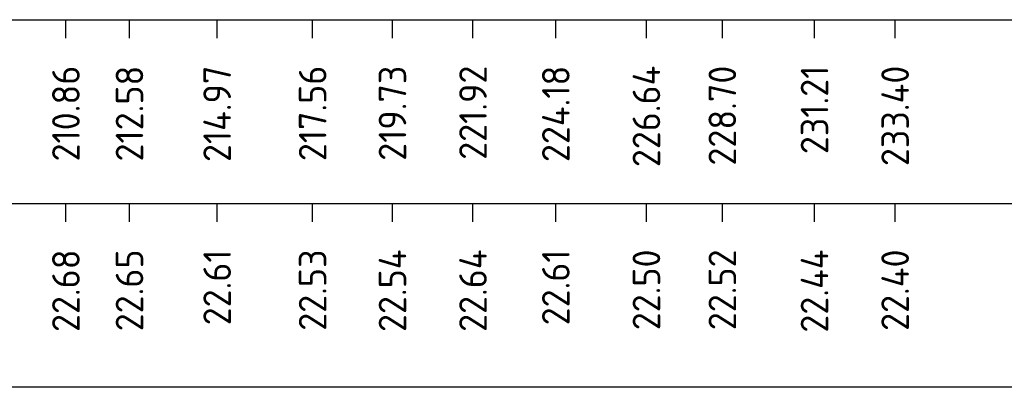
# Model space of a CAD drawing. Header units: metres. Extents: x 184432 to 189351, y 346610 to 348484.
# Tile 36 of 63: x 189089 to 189116, y 348457 to 348467. Entities that reach past the tile are written whole.
import ezdxf
from ezdxf.enums import TextEntityAlignment as Align

# ---------------------------------------------------------------- set-up
doc = ezdxf.new("R2010")
doc.units = ezdxf.units.M
doc.layers.add('X-ME-AL-PROFIELRASTER-S', color=7, linetype='Continuous')
doc.styles.add('NLCS-ISO-ANNOTATIVE-T18', font='NLCS-ISO.ttf', dxfattribs={"height": 1.8})

# ---------------------------------------------------------------- blocks, each defined once
blk = doc.blocks.new('SAL-PROFIELRASTER_BALK_EIND1-D')
at = {"color": 0, "linetype": 'ByBlock', "lineweight": -2, "flags": 128}
for points in [[(0, -2.5), (1, -2.5)], [(0, -12.5), (1, -12.5)]]:
    blk.add_lwpolyline(points, dxfattribs=at)
blk = doc.blocks.new('SAL-PROFIELRASTER_BALK_EIND2-D')
at = {"color": 0, "linetype": 'ByBlock', "lineweight": -2}
blk.add_line((1, -12.5), (0, -12.5), dxfattribs=at)
blk = doc.blocks.new('SAL-PROFIELRASTER_BALK_DATA-D')
at = {"color": 0, "linetype": 'ByBlock', "lineweight": -2}
blk.add_lwpolyline([(0, -3.5), (0, -2.5)], dxfattribs=at)
at = {"color": 0, "linetype": 'ByBlock', "lineweight": -2, "style": 'NLCS-ISO-ANNOTATIVE-T18'}
blk.add_attdef('GETAL', text='', height=1.5, rotation=90, dxfattribs=at).set_placement((0.75, -5), align=Align.RIGHT)

msp = doc.modelspace()

# ---------------------------------------------------------------- block references
at = {"layer": 'X-ME-AL-PROFIELRASTER-S', "xscale": 344.4832157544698, "yscale": 0.5, "zscale": 344.4832157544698}
for name, p in [('SAL-PROFIELRASTER_BALK_EIND1-D', (188879.757, 348467.973)), ('SAL-PROFIELRASTER_BALK_EIND2-D', (188879.757, 348462.973))]:
    msp.add_blockref(name, p, dxfattribs=at)
at = {"layer": 'X-ME-AL-PROFIELRASTER-S', "xscale": 0.5, "yscale": 0.5, "zscale": 0.5}
for p, values in [((189090.613, 348467.973), {'GETAL': '210.86'}), ((189092.341, 348467.973), {'GETAL': '212.58'}), ((189094.724, 348467.973), {'GETAL': '214.97'}), ((189097.32, 348467.973), {'GETAL': '217.56'}), ((189099.491, 348467.973), {'GETAL': '219.73'}), ((189101.68, 348467.973), {'GETAL': '221.92'}), ((189103.932, 348467.973), {'GETAL': '224.18'}), ((189106.395, 348467.973), {'GETAL': '226.64'}), ((189108.459, 348467.973), {'GETAL': '228.70'}), ((189110.965, 348467.973), {'GETAL': '231.21'}), ((189113.157, 348467.973), {'GETAL': '233.40'}), ((189090.613, 348462.973), {'GETAL': '22.68'}), ((189092.341, 348462.973), {'GETAL': '22.65'}), ((189094.724, 348462.973), {'GETAL': '22.61'}), ((189097.32, 348462.973), {'GETAL': '22.53'}), ((189099.491, 348462.973), {'GETAL': '22.54'}), ((189101.68, 348462.973), {'GETAL': '22.64'}), ((189103.932, 348462.973), {'GETAL': '22.61'}), ((189106.395, 348462.973), {'GETAL': '22.50'}), ((189108.459, 348462.973), {'GETAL': '22.52'}), ((189110.965, 348462.973), {'GETAL': '22.44'}), ((189113.157, 348462.973), {'GETAL': '22.40'})]:
    msp.add_blockref('SAL-PROFIELRASTER_BALK_DATA-D', p, dxfattribs=at).add_auto_attribs(values)

doc.saveas('drawing.dxf')
